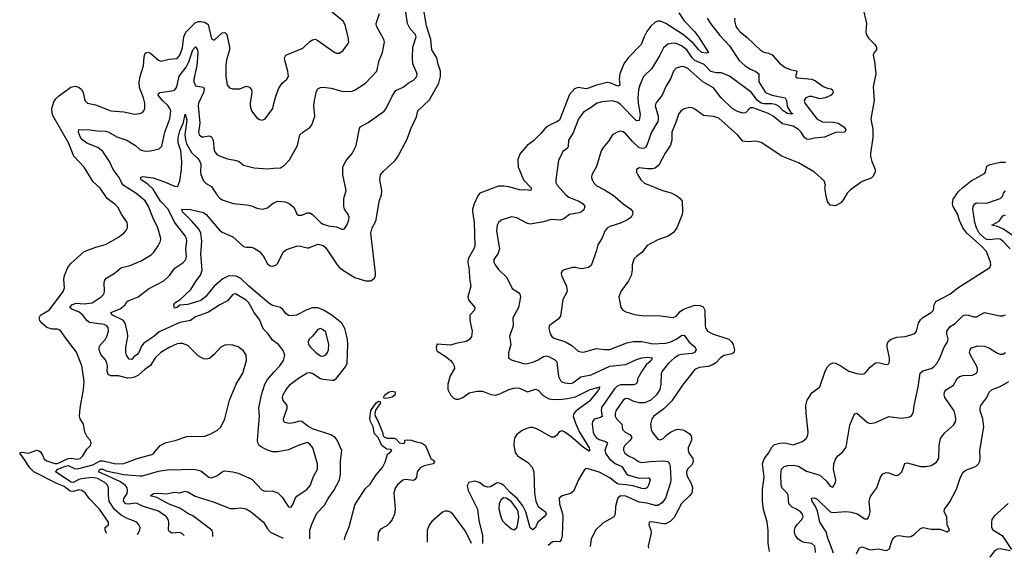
# Model space of a CAD drawing. Header units: inches. Extents: x 1473912 to 1647258, y 640388 to 773423.
# Tile 3 of 256: x 1488085 to 1495500, y 643206 to 647258. Entities that reach past the tile are written whole.
import ezdxf

# ---------------------------------------------------------------- set-up
doc = ezdxf.new("R2010")
doc.units = ezdxf.units.IN
doc.header["$MEASUREMENT"] = 0
doc.layers.add('B4684', color=7, linetype='Continuous')
doc.layers.add('B4694', color=7, linetype='Continuous')

msp = doc.modelspace()

# ---------------------------------------------------------------- linework, layer by layer
at = {"layer": 'B4684', "color": 5}
for points, elevation in [([(1488738.7, 643385.3), (1488727.6, 643412.4), (1488729.7, 643430), (1488753.6, 643450), (1488754.7, 643470), (1488686.6, 643570), (1488608.7, 643648.7), (1488579.7, 643690), (1488553.3, 643710), (1488530, 643714.1), (1488490, 643701), (1488464, 643704), (1488419.6, 643739.6), (1488370, 643760.1), (1488190.5, 643850.5), (1488161.6, 643881.7), (1488114.1, 643954.1), (1488084.8, 643990), (1488090, 643996.8), (1488102, 643998), (1488150, 643991.7), (1488214.1, 644014.1), (1488230, 644009.6), (1488240.5, 644000.4), (1488257, 643977), (1488270, 643946), (1488290, 643932.3), (1488350, 643914.1), (1488370, 643912.2), (1488450, 643951.6), (1488474.4, 643954.4), (1488514.6, 643945.4), (1488540.4, 643950), (1488560.3, 643970), (1488590, 644021.6), (1488617.2, 644050), (1488624, 644070), (1488615.3, 644090), (1488594.2, 644114.2), (1488574.5, 644150), (1488564.5, 644210), (1488540.5, 644250), (1488536.4, 644270), (1488540.9, 644330), (1488566, 644470), (1488570.9, 644530.9), (1488552.4, 644650), (1488513, 644753), (1488436.3, 644850), (1488390, 644917.2), (1488370, 644925.1), (1488330, 644925.1), (1488290, 644938.9), (1488250.4, 644970.4), (1488236.5, 644990), (1488230.8, 645010), (1488240.5, 645030), (1488309.3, 645070.7), (1488412.2, 645210), (1488423.3, 645236.7), (1488416.4, 645303.6), (1488421.7, 645330), (1488447.2, 645390), (1488470, 645420.3), (1488570, 645510.3), (1488657.3, 645542.7), (1488730, 645562.8), (1488830, 645619.5), (1488869.6, 645650), (1488885.6, 645670), (1488895.6, 645690), (1488897.6, 645710), (1488894, 645730), (1488851.8, 645791.8), (1488824, 645844), (1488804.4, 645864.4), (1488744, 645910), (1488690, 645989.6), (1488637, 646037), (1488570, 646147), (1488492.8, 646230), (1488453, 646330), (1488336.1, 646530), (1488328.7, 646550), (1488326.6, 646590), (1488341.6, 646638.4), (1488357.2, 646662.8), (1488377.2, 646682.8), (1488469.7, 646750.3), (1488503.3, 646756.7), (1488530, 646748.5), (1488551.1, 646731.1), (1488562.3, 646710), (1488576.4, 646650), (1488596, 646630), (1488655.3, 646615.3), (1488770.4, 646570.4), (1488870, 646563.7), (1488950, 646546.7), (1488989.7, 646550.3), (1489010, 646557.6), (1489020.5, 646570), (1489027.2, 646590), (1489027.4, 646630), (1489018.2, 646670), (1488987.4, 646747.4), (1488985.3, 646790), (1488992.6, 646830), (1489016.5, 646910), (1489022, 646978), (1489030, 647006.4), (1489050, 647014.6), (1489070, 647005.3), (1489130, 646952), (1489150, 646944.4), (1489210, 646960.3), (1489270, 646966.2), (1489290, 646990.3), (1489310, 647045.3), (1489321, 647130), (1489336.2, 647163.8), (1489405.5, 647234.5), (1489430, 647243.7), (1489450, 647244.8), (1489478.8, 647238.8), (1489503.1, 647223.1), (1489530, 647114.8), (1489550, 647102.8), (1489610, 647159.1), (1489630, 647160.7), (1489646, 647146), (1489665.8, 647050), (1489664.9, 647030), (1489643.4, 646956.7), (1489637, 646910), (1489636.6, 646830), (1489646.7, 646766.7), (1489665, 646745), (1489690, 646736.1), (1489742.6, 646737.4), (1489790, 646757.3), (1489816, 646750), (1489830.8, 646730), (1489834, 646710), (1489820.5, 646630), (1489820.5, 646610), (1489830.5, 646570.5), (1489870, 646518.8), (1489890, 646505.5), (1489910, 646502), (1489932.7, 646510), (1489991.3, 646590), (1490000, 646626)], 780), ([(1488972.3, 643379), (1488989.7, 643410), (1488991.3, 643430), (1488983.1, 643450), (1488966, 643470), (1488890, 643500.5), (1488850, 643523.1), (1488795.4, 643570), (1488759.9, 643630), (1488753.5, 643670), (1488754.3, 643730), (1488746.1, 643750), (1488727.1, 643770), (1488670, 643800.5), (1488630, 643806.8), (1488550, 643798.7), (1488530, 643792.5), (1488490, 643769.3), (1488472.8, 643772.8), (1488354.2, 643850), (1488372.1, 643870), (1488430, 643894), (1488450, 643898.1), (1488496.6, 643876.6), (1488510, 643873.3), (1488530, 643876), (1488635.8, 643904.2), (1488690, 643932.6), (1488712.7, 643932.7), (1488810, 643910.1), (1488870, 643914.3), (1488970, 643951.8), (1489079, 643981), (1489094.7, 643990), (1489142.9, 644050), (1489188, 644072), (1489254.5, 644085.5), (1489344.2, 644115.8), (1489479.8, 644120.2), (1489523.5, 644136.5), (1489574.9, 644165.1), (1489596.8, 644183.2), (1489618.4, 644221.6), (1489629.8, 644250.2), (1489665.6, 644390), (1489715.1, 644510), (1489766.5, 644593.5), (1489792.3, 644690), (1489789.8, 644730), (1489770, 644761.1), (1489730, 644792.2), (1489690, 644804.4), (1489650, 644808), (1489630, 644806), (1489599.1, 644790), (1489547.9, 644732.1), (1489515.4, 644704.6), (1489490, 644698.7), (1489470, 644701.3), (1489430, 644723.5), (1489350, 644801.7), (1489310, 644818.5), (1489290, 644818), (1489270, 644814), (1489210, 644788.2), (1489148, 644750), (1489104.7, 644710), (1489068.9, 644651.1), (1489030, 644625.3), (1488980.6, 644579.4), (1488950, 644563.4), (1488930, 644557.8), (1488897.4, 644557.4), (1488830, 644573.8), (1488770, 644574.7), (1488750, 644583.7), (1488742.7, 644610), (1488745.5, 644650), (1488741.8, 644670), (1488730, 644693.5), (1488694.7, 644734.7), (1488682.9, 644770), (1488683.1, 644790), (1488690, 644804.4), (1488729.8, 644850), (1488740.2, 644870), (1488753.2, 644910), (1488750, 644937.4), (1488741.8, 644950), (1488720.1, 644960.1), (1488610, 644975), (1488589.9, 644989.9), (1488561.2, 645030), (1488533.9, 645053.9), (1488476.6, 645076.7), (1488462.9, 645090), (1488478.5, 645110), (1488510, 645122.3), (1488570, 645116.4), (1488630, 645124.7), (1488698.4, 645170), (1488717.4, 645190), (1488724.7, 645210), (1488721.4, 645278.6), (1488725.3, 645294.7), (1488736.9, 645310), (1488795.2, 645344.8), (1488850.6, 645389.4), (1488910, 645404.1), (1488998.8, 645441.2), (1489075, 645485), (1489094.6, 645505.4), (1489126.9, 645553.1), (1489144.8, 645590), (1489148.8, 645610), (1489125, 645690), (1489090, 645762.4), (1489055.2, 645850), (1489030, 645892.9), (1488958.8, 645950), (1488864.5, 646010), (1488851.1, 646030), (1488835, 646070), (1488789.6, 646129.6), (1488760.6, 646190), (1488710, 646263.8), (1488673.7, 646293.7), (1488590, 646327.4), (1488559.4, 646350), (1488543.4, 646370), (1488535.2, 646390), (1488528.8, 646411.2), (1488529.6, 646430), (1488610.9, 646429.1), (1488670, 646420.8), (1488730, 646418.4), (1488750, 646412.4), (1488816.5, 646376.5), (1488891.3, 646351.3), (1488955.8, 646310), (1488990, 646279.6), (1489010, 646271.5), (1489030, 646267.8), (1489069.7, 646270.3), (1489135.8, 646284.2), (1489154.2, 646305.8), (1489177.4, 646410), (1489214.7, 646510), (1489222.5, 646570), (1489216.3, 646590), (1489202.3, 646610), (1489159.9, 646650), (1489127.4, 646690), (1489130, 646702.8), (1489139, 646710), (1489230, 646720.9), (1489250, 646727.7), (1489260.7, 646739.3), (1489268.1, 646751.9), (1489287.1, 646832.9), (1489339.5, 646900.5), (1489359.2, 646940.8), (1489390, 647031.5), (1489410, 647053.1), (1489424.7, 647030), (1489425.5, 647005.5), (1489419.4, 646910), (1489396.1, 646810), (1489395.3, 646790), (1489410, 646759.7), (1489470.2, 646750.2), (1489475.2, 646735.2), (1489469.3, 646710), (1489432.3, 646630), (1489430.1, 646610), (1489442.7, 646477.3), (1489431.7, 646410), (1489435.8, 646390), (1489456, 646376), (1489470, 646374.6), (1489510, 646382.8), (1489530, 646376.5), (1489541, 646350), (1489550.7, 646270.7), (1489570, 646242.8), (1489590, 646232.6), (1489650, 646210.3), (1489718, 646198), (1489737.3, 646190), (1489770, 646162.8), (1489850, 646140.4), (1489950, 646135.3), (1490000, 646138.9)], 760), ([(1490000, 644835.3), (1489990, 644843), (1489955.4, 644890), (1489923.3, 644923.3), (1489910, 644945.1), (1489892.8, 644992.8), (1489850, 645052), (1489810, 645124.5), (1489790, 645144.4), (1489710, 645192.8), (1489690, 645187), (1489650, 645139.1), (1489591, 645109), (1489507.1, 645052.9), (1489410, 645018.5), (1489370, 644989.8), (1489290, 644976.3), (1489135.5, 644904.5), (1489096.2, 644870), (1489020, 644820), (1489002.8, 644797.1), (1488982.6, 644750), (1488970, 644734.5), (1488944, 644716), (1488930, 644697.6), (1488910, 644699.6), (1488889.7, 644730), (1488883.5, 644750), (1488884.5, 644790), (1488899.2, 644870), (1488897.2, 644897.2), (1488878, 644970), (1488866.9, 644990), (1488782.7, 645030), (1488771.5, 645050), (1488841.8, 645078.2), (1488880.3, 645110), (1488890, 645130.4), (1488900.7, 645139.3), (1488976, 645170), (1489054, 645230), (1489170, 645290.2), (1489213.3, 645330), (1489253.5, 645386.5), (1489313.5, 645426.5), (1489335.6, 645450), (1489340.3, 645470), (1489337.2, 645530), (1489342.7, 645590), (1489340.6, 645610), (1489330.7, 645630), (1489251.8, 645731.8), (1489202.2, 645830), (1489146.5, 645890), (1489090, 645981.6), (1489050, 646019.1), (1488999.6, 646050), (1488994, 646070), (1489010, 646075.3), (1489090, 646066.5), (1489176.5, 646036.5), (1489250, 646003.8), (1489270, 646000.3), (1489275.5, 646004.5), (1489290, 646042.8), (1489303.9, 646130), (1489306.8, 646190), (1489297.7, 646270), (1489277.2, 646330), (1489279.1, 646370), (1489290, 646421.6), (1489317.3, 646482.7), (1489330, 646546.8), (1489343.9, 646503.9), (1489328.5, 646391.5), (1489332.3, 646352.3), (1489341.7, 646321.7), (1489377.6, 646257.6), (1489430.1, 646210.1), (1489442.3, 646190), (1489448.2, 646170), (1489445.7, 646110), (1489449.4, 646090.6), (1489470, 646042.6), (1489490, 646023.6), (1489530, 646000.7), (1489570, 645938), (1489591.9, 645911.9), (1489610, 645900.9), (1489693.6, 645873.6), (1489796.6, 645863.4), (1489830, 645855.5), (1489870, 645838.5), (1489910, 645831.3), (1489950, 645839.6), (1489985.1, 645870), (1490000, 645878.3)], 740), ([(1490000, 645101.8), (1489990, 645104.5), (1489961.5, 645121.5), (1489810, 645249.9), (1489750, 645307.3), (1489710, 645326.9), (1489655.2, 645324.8), (1489614.6, 645305.4), (1489550, 645249.9), (1489484, 645170), (1489450, 645141.9), (1489350, 645110.7), (1489290, 645107.1), (1489270, 645089.8), (1489250, 645084.7), (1489245.7, 645105.7), (1489250, 645120.5), (1489259.5, 645130), (1489290, 645145.5), (1489374.8, 645225.2), (1489413.8, 645290), (1489446.5, 645333.5), (1489459, 645370), (1489448.2, 645490), (1489457.1, 645590), (1489448.7, 645650), (1489435.7, 645675.8), (1489380.4, 645740.4), (1489310, 645808.9), (1489305.1, 645830), (1489370, 645826.8), (1489470, 645805.3), (1489490, 645790.3), (1489590, 645671.4), (1489610, 645655.8), (1489690, 645620.7), (1489769.5, 645549.5), (1489790, 645544.1), (1489830, 645543.2), (1489850, 645536.8), (1489890.6, 645510.6), (1489918.5, 645478.5), (1489950, 645417), (1489970, 645402.6), (1489990, 645399.5), (1490000, 645403.3)], 720), ([(1490000, 644002), (1489990, 644002.2), (1489950, 644012.4), (1489910, 644032.8), (1489888.7, 644050), (1489877.8, 644070), (1489875.5, 644090), (1489891.7, 644270), (1489886.3, 644330), (1489904.8, 644430), (1489929.9, 644510.1), (1489950, 644546), (1490000, 644600.7)], 740), ([(1489324.3, 643369.5), (1489310, 643382.7), (1489291.9, 643391.9), (1489230, 643388.7), (1489210, 643399.7), (1489205.2, 643410), (1489207.9, 643470), (1489203.7, 643490), (1489190.3, 643510.3), (1489130, 643553.1), (1489010, 643591.4), (1488970, 643612.7), (1488950, 643614.4), (1488910, 643606.3), (1488885, 643610), (1488866.1, 643630), (1488868.8, 643650), (1488893, 643687), (1488897.7, 643710), (1488893.2, 643730), (1488878.9, 643750), (1488837.9, 643777.9), (1488678.9, 643850), (1488687.2, 643870), (1488710, 643870.4), (1488737.2, 643857.2), (1488869.2, 643829.2), (1488990, 643819.3), (1489010, 643820.2), (1489130, 643855.2), (1489210, 643868.7), (1489270, 643864.6), (1489330, 643870.8), (1489410, 643868.4), (1489450, 643857.1), (1489510, 643808.9), (1489530, 643805.5), (1489570, 643820.3), (1489610, 643850.3), (1489630, 643857.8), (1489690, 643851.4), (1489730, 643840.3), (1489834.3, 643794.3), (1489910, 643712.7), (1489930, 643703.8), (1489990, 643706.4), (1490000, 643702.9)], 740), ([(1489540.4, 643363.7), (1489538.9, 643390), (1489532.9, 643410), (1489390, 643519.5), (1489350, 643535), (1489290, 643577), (1489210, 643606.9), (1489117, 643657), (1489067.6, 643670), (1489092.5, 643687.5), (1489130.8, 643689.2), (1489190, 643684), (1489250, 643697.1), (1489290, 643692.1), (1489330, 643703.7), (1489350, 643700.6), (1489405.7, 643665.7), (1489550, 643621.3), (1489670, 643574.8), (1489707.3, 643572.7), (1489750, 643578.2), (1489790, 643571), (1489830, 643547.2), (1489922.2, 643470), (1489950, 643419.5), (1489974.4, 643394.4), (1490000, 643382.2)], 720)]:
    msp.add_lwpolyline(points, dxfattribs=dict(at, elevation=elevation))
at = {"layer": 'B4694', "color": 5}
for points, elevation in [([(1490000, 645878.3), (1490010, 645883.9), (1490030, 645889.2), (1490084.2, 645884.2), (1490113.8, 645873.8), (1490143, 645850), (1490157, 645830), (1490173.1, 645793.1), (1490184.4, 645784.4), (1490210, 645784), (1490250, 645801.8), (1490270, 645802), (1490290.1, 645790.1), (1490350.7, 645730.7), (1490370, 645717.8), (1490410, 645704.8), (1490470, 645697), (1490510, 645678.4), (1490520.1, 645679.9), (1490530, 645681.6), (1490550, 645713.4), (1490563.1, 645750), (1490565, 645770), (1490558.7, 645790), (1490529.9, 645829.9), (1490525.2, 645850), (1490526.3, 645910), (1490544.7, 645970), (1490518.2, 646090), (1490519.7, 646150), (1490543, 646197), (1490589.8, 646250.2), (1490618.5, 646310), (1490642.8, 646437.2), (1490650, 646450.5), (1490710, 646482.4), (1490830.6, 646569.4), (1490847.2, 646592.8), (1490890, 646683), (1490916.6, 646723.4), (1490974, 646750), (1491010, 646780.4), (1491050, 646801.3), (1491075.1, 646830), (1491077.6, 646850), (1491046, 646926), (1491042, 646970), (1491045.8, 647050), (1491069.8, 647130), (1491064.2, 647150), (1491026.2, 647190), (1491006.3, 647230), (1490988.8, 647348.8)], 740), ([(1490000, 646626), (1490015.4, 646690), (1490037.2, 646742.8), (1490060.6, 646779.4), (1490096.2, 646810), (1490109.7, 646830), (1490105.5, 646870), (1490080.8, 646950), (1490079.1, 646970), (1490088.5, 646991.5), (1490216.4, 647043.6), (1490270, 647094.8), (1490290, 647106.8), (1490310, 647110.6), (1490330, 647102), (1490450, 647015.6), (1490470, 647006.3), (1490490, 647006), (1490517.4, 647022.6), (1490554, 647070), (1490562.9, 647090), (1490559.7, 647130), (1490536.9, 647216.9), (1490523.5, 647243.5), (1490414.1, 647334.1)], 780), ([(1490000, 645403.3), (1490017.6, 645410), (1490030, 645422.4), (1490070, 645504.9), (1490090, 645522.8), (1490108.4, 645531.6), (1490170, 645551.1), (1490190, 645553.2), (1490250, 645537.8), (1490260.6, 645539.4), (1490332.9, 645567.1), (1490370, 645556), (1490390, 645538.9), (1490474.6, 645410), (1490492.6, 645390), (1490530, 645362.1), (1490610, 645315.5), (1490690, 645290.2), (1490729.8, 645290.2), (1490755.8, 645310), (1490763.9, 645330), (1490764.1, 645350), (1490728.6, 645650), (1490739.1, 645690), (1490763.1, 645730), (1490769.8, 645750), (1490792.8, 645887.2), (1490810, 645938), (1490811.8, 645970), (1490796.4, 646050), (1490802, 646090), (1490823.6, 646116.4), (1490910, 646193.4), (1490930, 646222), (1491002.2, 646357.8), (1491030, 646435.5), (1491073.5, 646526.5), (1491083.1, 646570), (1491170, 646653.4), (1491240.8, 646779.2), (1491255.2, 646830), (1491253.1, 646870), (1491233.2, 646930), (1491226.8, 646970), (1491189.8, 647030), (1491182.3, 647110), (1491149.3, 647210.7), (1491128.7, 647330)], 720), ([(1494433.7, 647350), (1494463.7, 647230), (1494458, 647170), (1494461.1, 647150), (1494478.6, 647118.6), (1494525.3, 647070), (1494538.4, 647050), (1494537.1, 647030), (1494520.5, 647010), (1494512.4, 646990), (1494523.4, 646943.4), (1494533.8, 646850), (1494511.8, 646751.8), (1494519.1, 646650), (1494494.3, 646510), (1494509.1, 646430), (1494511.4, 646370), (1494492, 646250), (1494493.4, 646230), (1494503.7, 646190), (1494528.5, 646130), (1494528.5, 646110), (1494510, 646076), (1494496.7, 646063.3), (1494430, 646038.4), (1494343, 645977), (1494318, 645950), (1494290, 645902), (1494270, 645879), (1494230, 645854), (1494190, 645859), (1494170, 645888.7), (1494158, 645930), (1494149.6, 645990), (1494154.5, 646010), (1494143.3, 646043.3), (1494069.8, 646109.8), (1493950, 646179.7), (1493826, 646230), (1493670, 646332.6), (1493630, 646342.7), (1493570, 646336.5), (1493530, 646343.5), (1493490.8, 646390), (1493350, 646515.2), (1493310, 646528.5), (1493235.6, 646535.6), (1493170, 646584.4), (1493150, 646594.7), (1493130, 646597.2), (1493090, 646586.9), (1493067.9, 646572.1), (1493048.9, 646550), (1493030.2, 646490), (1492997.3, 646410), (1492995.6, 646350), (1492987.1, 646312.9), (1492946.7, 646253.3), (1492897.9, 646162.1), (1492870, 646140.3), (1492850, 646134.8), (1492813.3, 646133.3), (1492750, 646140.9), (1492731, 646130), (1492730.8, 646110), (1492739.1, 646090), (1492763, 646050), (1492790, 646025.5), (1492926.8, 645970), (1492992.4, 645952.4), (1493034, 645930), (1493058, 645910), (1493074.8, 645890), (1493076.4, 645810), (1493073.7, 645790), (1493033.7, 645690), (1493010, 645654), (1492970, 645626.6), (1492890, 645598.4), (1492810, 645555.1), (1492770, 645503.7), (1492730, 645474.5), (1492710, 645452.7), (1492697, 645410), (1492697, 645370), (1492690.2, 645329.8), (1492669.1, 645290.9), (1492612.4, 645210), (1492596.3, 645170), (1492613.4, 645090), (1492627.3, 645070), (1492650, 645055.5), (1492715.8, 645035.8), (1492770, 645027.8), (1492910, 645027.2), (1493006, 645014), (1493030, 645023.6), (1493060.2, 645059.8), (1493083.3, 645076.7), (1493170, 645107.2), (1493210, 645104.4), (1493232.8, 645092.8), (1493245.3, 645070), (1493248.1, 644950), (1493252.9, 644930), (1493266, 644910), (1493303, 644890), (1493426, 644850), (1493447, 644830), (1493458.3, 644810), (1493468.5, 644770), (1493463.8, 644750), (1493450, 644738.7), (1493390, 644726.9), (1493363.7, 644710), (1493327.2, 644672.8), (1493303.8, 644656.2), (1493270, 644644), (1493202.5, 644637.5), (1493170, 644620.5), (1493077.7, 644502.3), (1492995.6, 644384.4), (1492935.3, 644324.7), (1492861.3, 644270), (1492846.2, 644250), (1492836.5, 644210), (1492839.6, 644170), (1492850, 644145.7), (1492890, 644097.6), (1492910, 644090.4), (1492930, 644100.3), (1492958, 644130), (1492985.6, 644150), (1493030, 644169.1), (1493050, 644172.4), (1493090, 644165.3), (1493130, 644137), (1493141.2, 644121.2), (1493145.3, 644105.3), (1493143.5, 644090), (1493119.7, 644030), (1493119.7, 644010), (1493128.1, 643988.1), (1493153.7, 643950), (1493157.8, 643930), (1493150, 643906), (1493115.6, 643870), (1493105.6, 643850), (1493110, 643821.6), (1493141.2, 643761.2), (1493151.4, 643731.4), (1493146.4, 643690), (1493130, 643668.2), (1493070, 643612.6), (1493015, 643505), (1492984.4, 643475.6), (1492950, 643459.3), (1492930, 643457.3), (1492846.8, 643473.2), (1492824.9, 643470), (1492823.1, 643450), (1492838.7, 643410), (1492839.5, 643390), (1492818.8, 643290), (1492820.4, 643275.3)], 780), ([(1490000, 646138.9), (1490050, 646142.4), (1490079.4, 646160.6), (1490116.9, 646203.1), (1490177, 646310), (1490194.5, 646390), (1490216, 646410), (1490270, 646446), (1490288.7, 646471.3), (1490307.8, 646530), (1490299.7, 646610), (1490305.4, 646650), (1490321.1, 646718.9), (1490330, 646737.3), (1490350, 646748), (1490371.5, 646748.5), (1490430, 646741.3), (1490510, 646718.4), (1490563.7, 646716.3), (1490590, 646720.3), (1490612.3, 646730), (1490690, 646780.4), (1490774.2, 646870), (1490792.6, 646950), (1490816.8, 647010), (1490832.4, 647090), (1490826.9, 647110), (1490771.2, 647210), (1490769.7, 647230), (1490794.6, 647305.4)], 760), ([(1493050.1, 647310.1), (1493089.4, 647250), (1493167.2, 647170), (1493197.6, 647130), (1493273, 647010), (1493254.6, 647005.4), (1493223.5, 647010), (1493200.2, 647030), (1493158.7, 647078.7), (1493083.4, 647143.4), (1492950, 647230.4), (1492910, 647247.3), (1492890, 647246.9), (1492870, 647239.1), (1492838.4, 647210), (1492807.7, 647170), (1492786.9, 647130), (1492766.4, 647070), (1492666.9, 646970), (1492635, 646925), (1492604.8, 646850), (1492600.2, 646810), (1492604.2, 646770), (1492598.8, 646761.2), (1492590, 646757.7), (1492530, 646783.2), (1492510, 646785.4), (1492430, 646765), (1492370, 646741.8), (1492350, 646737.9), (1492290, 646747.1), (1492263.1, 646736.9), (1492226.8, 646693.2), (1492150, 646502), (1492130, 646487.5), (1492089, 646471), (1492050, 646447.2), (1492010, 646399.7), (1491954.3, 646345.7), (1491908.1, 646311.9), (1491853.7, 646250), (1491836.1, 646203.9), (1491838, 646150), (1491880.2, 646050), (1491937, 645990), (1491934, 645970), (1491914.5, 645974.5), (1491850, 645975.9), (1491770, 645998.4), (1491730, 646004.6), (1491690, 646002.7), (1491550, 645950.8), (1491535, 645930), (1491506.7, 645870), (1491495, 645830), (1491494, 645810), (1491508.7, 645730), (1491511.6, 645550), (1491506.3, 645530), (1491463.7, 645456.3), (1491459.8, 645430), (1491470.2, 645369.8), (1491471.7, 645310), (1491483.6, 645250), (1491460.3, 645170), (1491466.1, 645146.1), (1491512.2, 645090), (1491510.3, 645070), (1491474.9, 645030), (1491475.8, 644990), (1491491.6, 644910), (1491488.8, 644870), (1491472.8, 644847.2), (1491447.2, 644832.8), (1491370, 644817.6), (1491330, 644804.5), (1491230, 644812), (1491220.4, 644790), (1491223.8, 644770), (1491230, 644760.7), (1491296.7, 644716.7), (1491329.2, 644689.2), (1491346.7, 644670), (1491357.4, 644650), (1491358.9, 644630), (1491326.8, 644573.2), (1491308.4, 644510), (1491308.6, 644470), (1491328.3, 644430), (1491350, 644408.3), (1491370, 644399.2), (1491390, 644397.6), (1491422.9, 644410), (1491470, 644444.9), (1491530, 644458.3), (1491570, 644459), (1491632.9, 644432.9), (1491670, 644427.8), (1491702.2, 644437.8), (1491770, 644471.4), (1491815.4, 644484.6), (1491850, 644480.2), (1491910, 644454.2), (1491970, 644473.8), (1491990, 644465), (1492030, 644423.3), (1492070, 644401.2), (1492110, 644396.3), (1492170, 644399.1), (1492210, 644402.9), (1492270, 644416.8), (1492382, 644470), (1492430, 644484), (1492437.7, 644482.3), (1492450.7, 644490), (1492448.7, 644470), (1492438, 644462), (1492376.3, 644383.7), (1492276.3, 644310), (1492259.3, 644290), (1492254.4, 644270), (1492270, 644217.4), (1492300.1, 644150), (1492373.9, 644030), (1492375.1, 644015.1), (1492380.5, 644010), (1492374.3, 644005.7), (1492330, 644034.7), (1492236.9, 644116.9), (1492190, 644149.8), (1492170, 644158.5), (1492147.1, 644152.9), (1492130, 644127.6), (1492110, 644111.1), (1492090, 644112.8), (1491990, 644169.9), (1491950, 644183.3), (1491930, 644184.3), (1491902.2, 644177.8), (1491870, 644160.9), (1491830, 644130.5), (1491814.6, 644110), (1491807.8, 644090), (1491805.3, 644050), (1491816.2, 643996.2), (1491834.4, 643970), (1491910, 643923.2), (1491945, 643885), (1491956.8, 643850), (1491960.9, 643690), (1491971.4, 643630), (1491990.1, 643590), (1492044.1, 643550), (1492049.1, 643530), (1492035, 643510), (1491986.4, 643470), (1491970, 643431.1), (1491950, 643412.8), (1491929.3, 643429.3), (1491896.1, 643550), (1491873.2, 643593.2), (1491831.4, 643650), (1491777.3, 643697.3), (1491730, 643747.9), (1491710, 643760.8), (1491690, 643766.4), (1491675.2, 643764.8), (1491630, 643737.3), (1491610, 643733.9), (1491583.2, 643743.2), (1491548, 643770), (1491510, 643781), (1491468.4, 643770), (1491454, 643746), (1491462, 643710), (1491532.8, 643570), (1491543.6, 643483.6), (1491570.2, 643369.8), (1491571.5, 643328.4), (1491569.2, 643309)], 720), ([(1493263.6, 647270), (1493288.1, 647230), (1493358.2, 647138.2), (1493430, 647061.3), (1493504.2, 646950), (1493549.4, 646909.4), (1493590, 646884.6), (1493628.5, 646868.5), (1493650.7, 646850.7), (1493651.1, 646790), (1493702.1, 646710), (1493750, 646689.1), (1493850, 646668.7), (1493860.2, 646650), (1493863.8, 646603.8), (1493894.4, 646554.4), (1493907.3, 646550), (1493894.4, 646545.6), (1493867.3, 646550), (1493835.4, 646570), (1493804, 646604), (1493778.4, 646618.4), (1493750, 646623.7), (1493690, 646624.2), (1493668.4, 646630), (1493641.7, 646650), (1493592.9, 646712.9), (1493430, 646833.2), (1493370, 646857.1), (1493330, 646858.3), (1493290, 646866.5), (1493239.9, 646919.9), (1493170, 646950.9), (1493149.9, 646970), (1493108.7, 647030), (1493070, 647060.9), (1493030, 647079.3), (1493010, 647082.5), (1492967, 647073), (1492934, 647046), (1492906.4, 646990), (1492846.2, 646890), (1492783.2, 646830), (1492755.3, 646764.7), (1492745, 646730), (1492741.5, 646670), (1492742.9, 646630), (1492756.7, 646543.3), (1492750, 646497.2), (1492730, 646495.1), (1492610, 646620.2), (1492590, 646633.9), (1492550, 646645.8), (1492470, 646640.3), (1492430, 646625.3), (1492390, 646596), (1492330, 646562), (1492292.6, 646510), (1492254.5, 646405.5), (1492217.8, 646350), (1492216.7, 646303.3), (1492210.1, 646289.9), (1492174.3, 646265.7), (1492142.8, 646197.2), (1492122.3, 646050), (1492123.6, 646030), (1492132.9, 646010), (1492198, 645938), (1492221.2, 645921.2), (1492295.3, 645890), (1492328.7, 645870), (1492341.7, 645850), (1492334.4, 645825.6), (1492316.4, 645810), (1492297.6, 645802.4), (1492226.8, 645790), (1492182, 645758), (1492153, 645747), (1492088.4, 645751.6), (1492030, 645734), (1491930, 645715.8), (1491910, 645721.1), (1491830, 645765.4), (1491790, 645771.1), (1491710, 645746), (1491690, 645729.5), (1491680.3, 645710), (1491676.7, 645663.3), (1491697.4, 645530), (1491687.1, 645492.9), (1491655.3, 645450), (1491656, 645430), (1491664.6, 645410), (1491690, 645376.4), (1491754.4, 645314.4), (1491792.6, 645232.6), (1491841.3, 645201.3), (1491851.2, 645190), (1491856.5, 645170), (1491841.3, 645090), (1491798, 645010), (1491801.1, 644950), (1491774.3, 644870), (1491782.8, 644810), (1491766.4, 644746.4), (1491766.6, 644706.6), (1491792.7, 644692.7), (1491890, 644665.2), (1491910, 644666.2), (1491950, 644677.8), (1491990, 644695.3), (1492030, 644719.8), (1492050, 644725), (1492070, 644720.8), (1492115.7, 644695.7), (1492130, 644679.1), (1492143.8, 644570), (1492158.7, 644538.7), (1492168.9, 644528.9), (1492190, 644520.6), (1492230, 644516.1), (1492250, 644520.9), (1492310, 644566.6), (1492390, 644582.1), (1492530, 644645.9), (1492650, 644659.6), (1492730, 644696.4), (1492770, 644708.5), (1492810, 644713.4), (1492847.7, 644710), (1492841.8, 644690), (1492803.1, 644656.9), (1492770.9, 644610), (1492746.7, 644570), (1492738.6, 644550), (1492737.7, 644530), (1492727.4, 644512.6), (1492710, 644506.2), (1492610, 644506.7), (1492584.7, 644495.3), (1492563.9, 644476.1), (1492465.8, 644334.2), (1492464.8, 644310), (1492471.7, 644268.3), (1492459.7, 644260.3), (1492412.4, 644247.6), (1492399.3, 644230), (1492397.4, 644210), (1492404.5, 644150), (1492411.5, 644130), (1492426, 644110), (1492450, 644094.2), (1492498.7, 644078.7), (1492512, 644070), (1492492.4, 644010), (1492496.1, 643990), (1492525.4, 643950), (1492570, 643913.3), (1492620.2, 643890), (1492655.2, 643835.2), (1492670, 643824.5), (1492750, 643802.3), (1492824.1, 643804.1), (1492834.4, 643790), (1492821.6, 643750), (1492810, 643730.6), (1492790, 643722.7), (1492770, 643724.6), (1492704.2, 643744.2), (1492650, 643753.5), (1492596.6, 643756.6), (1492582.3, 643762.3), (1492530, 643805.2), (1492450, 643848.1), (1492366.3, 643873.7), (1492350, 643874.7), (1492336, 643864), (1492293.4, 643790), (1492256.2, 643703.8), (1492232.9, 643687.1), (1492170.3, 643669.7), (1492149, 643651), (1492150.3, 643610), (1492173.4, 643533.4), (1492176.3, 643510), (1492171.3, 643370), (1492163, 643337), (1492150, 643323.6), (1492110, 643326), (1492098.3, 643321.7), (1492066.1, 643295.6)], 740), ([(1493470.2, 647270), (1493467.9, 647250), (1493478.4, 647210), (1493490, 647189.2), (1493510, 647165.7), (1493563, 647123), (1493665.5, 647025.5), (1493690, 647012.8), (1493725.4, 647005.4), (1493753.3, 646993.3), (1493806.7, 646930), (1493850, 646897.5), (1493890, 646882.4), (1493933.7, 646873.7), (1493937.3, 646870), (1493935.9, 646855.9), (1493928, 646830), (1493939.9, 646819.9), (1494050, 646810.2), (1494078.4, 646798.4), (1494135.5, 646755.5), (1494170, 646741.5), (1494197.2, 646737.2), (1494207.3, 646730), (1494210.3, 646710), (1494195.5, 646690), (1494153.4, 646670), (1494110, 646662.6), (1494050, 646678.2), (1494030, 646678.5), (1494006.3, 646670), (1493991.8, 646650), (1493998.3, 646630), (1494090, 646508.4), (1494130, 646489.5), (1494213.6, 646486.4), (1494250, 646479), (1494291, 646451), (1494306.7, 646430), (1494299.3, 646410), (1494230, 646407.7), (1494146, 646373.9), (1494070, 646365.9), (1494030, 646355.7), (1494010, 646357.1), (1493992, 646372), (1493969.9, 646410), (1493949.9, 646430), (1493910, 646454.9), (1493830, 646473.2), (1493759.8, 646530), (1493723.5, 646550), (1493605.8, 646594.2), (1493587.3, 646592.7), (1493550, 646556.3), (1493530, 646554.7), (1493490, 646566.2), (1493450, 646589.8), (1493368.4, 646668.4), (1493310, 646744), (1493228.7, 646788.7), (1493117.6, 646890), (1493090, 646902.6), (1493070, 646905), (1493030, 646892.4), (1493008.7, 646871.3), (1492987, 646813), (1492950, 646755.6), (1492924.1, 646690), (1492874.7, 646630), (1492871.8, 646610), (1492893.8, 646530), (1492894, 646506), (1492890.1, 646490), (1492842.5, 646410), (1492807.9, 646312.1), (1492799.7, 646300.3), (1492790, 646290.8), (1492772.3, 646287.7), (1492750, 646293.6), (1492699.2, 646339.2), (1492650, 646398.8), (1492630, 646414), (1492610, 646417.7), (1492584, 646410), (1492549.2, 646390.8), (1492518.6, 646341.4), (1492481.6, 646298.4), (1492464.6, 646270), (1492429, 646151), (1492393.4, 646090), (1492390.3, 646070), (1492395.3, 646050), (1492406.4, 646030), (1492427.6, 646007.6), (1492490, 645976.3), (1492555.3, 645935.3), (1492630, 645869.3), (1492688.8, 645830), (1492702.3, 645810), (1492700.8, 645790), (1492688.9, 645770), (1492662.3, 645750), (1492610, 645724.1), (1492530, 645699.3), (1492511.8, 645688.2), (1492494.6, 645670), (1492468.9, 645610), (1492438.6, 645561.4), (1492426, 645510), (1492390, 645404.7), (1492368.6, 645391.4), (1492330, 645381.8), (1492310, 645380.9), (1492270, 645391.2), (1492248.5, 645391.5), (1492186.2, 645373.8), (1492170, 645362), (1492164, 645350), (1492164.9, 645330), (1492202.4, 645250), (1492208.4, 645210), (1492175.3, 645150), (1492157.3, 645022.7), (1492139.9, 645000.1), (1492073.4, 644950), (1492070.5, 644930), (1492079.3, 644890), (1492093, 644870), (1492110, 644858.7), (1492195.5, 644830), (1492242.7, 644802.7), (1492290, 644760.4), (1492310, 644753.7), (1492330, 644753.4), (1492430, 644778.9), (1492491.2, 644771.2), (1492530, 644772.2), (1492657.3, 644822.7), (1492706.2, 644833.8), (1492770, 644833.5), (1492854.4, 644814.4), (1492950, 644821.2), (1492990, 644830.1), (1493028.8, 644850), (1493070, 644878.9), (1493090, 644880.9), (1493127.1, 644827.1), (1493171.3, 644790), (1493178.8, 644770), (1493166.5, 644750), (1493150, 644742.2), (1493070, 644734.3), (1493050, 644728.4), (1493016.3, 644710), (1492970.9, 644670), (1492924, 644610), (1492915.8, 644590), (1492913.8, 644510), (1492906, 644470), (1492880.3, 644430), (1492839, 644390), (1492790.8, 644370.8), (1492750, 644370.7), (1492710, 644379.8), (1492670, 644399.3), (1492650, 644403.5), (1492630, 644391.2), (1492575.5, 644310), (1492568.9, 644290), (1492570.1, 644270), (1492579.5, 644250), (1492619.3, 644210), (1492624.7, 644170), (1492645.5, 644150), (1492682.6, 644130), (1492695.9, 644110), (1492683.8, 644090), (1492641.8, 644050), (1492632, 644030), (1492632.9, 644010), (1492642.6, 643990), (1492670, 643970.2), (1492711.9, 643951.9), (1492750, 643924.7), (1492770, 643919.4), (1492830, 643928.4), (1492934.2, 643934.2), (1492968.2, 643928.2), (1492979.7, 643910), (1492983.8, 643890), (1492988.3, 643790), (1492985.3, 643770), (1492948.6, 643651.4), (1492924.2, 643615.8), (1492890, 643595.3), (1492870, 643595.4), (1492810, 643613.6), (1492750, 643622), (1492650, 643667.2), (1492610, 643669.7), (1492590, 643651.8), (1492583.5, 643636.5), (1492572.6, 643590), (1492568.7, 643530), (1492559.3, 643510), (1492475.5, 643464.5), (1492421.3, 643410), (1492390, 643344), (1492382.3, 643290), (1492382.3, 643287.1)], 760), ([(1493732.6, 643250.7), (1493722.2, 643310), (1493720.8, 643410), (1493714.7, 643470), (1493686.8, 643566.8), (1493678.2, 643630), (1493678, 643718), (1493691.3, 643810), (1493680.2, 643910), (1493691.1, 643948.9), (1493724.2, 643990), (1493750, 644036.4), (1493770, 644056.9), (1493810, 644067.1), (1493848.2, 644068.2), (1493910, 644054.3), (1493981.3, 644078.7), (1494010, 644103), (1494020.5, 644130), (1494022.6, 644150), (1494007.8, 644292.2), (1494006.6, 644350), (1494015.1, 644390), (1494050, 644446), (1494110, 644490.8), (1494152.1, 644610), (1494170, 644641.3), (1494190, 644662), (1494210, 644671.7), (1494230, 644670.3), (1494270.2, 644650.2), (1494330, 644610.3), (1494390, 644590.4), (1494430, 644586), (1494450, 644590.6), (1494490, 644638.8), (1494530, 644670.7), (1494550, 644674.8), (1494610, 644658.8), (1494630, 644664.7), (1494636.6, 644683.4), (1494636.9, 644710), (1494618, 644790), (1494618, 644810), (1494626.3, 644833.7), (1494649.3, 644850), (1494690, 644866.5), (1494755.3, 644870), (1494826.9, 644893.1), (1494838.7, 644910), (1494854.5, 644970), (1494870, 644995.3), (1494887.1, 645012.9), (1494948.9, 645051.1), (1494966.6, 645070), (1494970.9, 645110), (1494984.8, 645135.2), (1495090, 645188.2), (1495150, 645237.6), (1495392.3, 645390), (1495399.7, 645410), (1495397.2, 645430), (1495365.4, 645510), (1495328, 645550), (1495218.5, 645650), (1495189.1, 645690), (1495163.5, 645743.5), (1495149.2, 645789.2), (1495114.5, 645850), (1495109.7, 645870), (1495115.1, 645905), (1495155.9, 645964.1), (1495187, 645993), (1495250, 646042.4), (1495350, 646098), (1495358.7, 646110), (1495370, 646153), (1495394.1, 646165.8), (1495470, 646184.9), (1495510, 646184.9)], 780), ([(1495544.8, 645530), (1495490, 645587.9), (1495470, 645603.2), (1495450, 645607.7), (1495390, 645598.5), (1495370, 645601.6), (1495350, 645611.6), (1495311.5, 645650), (1495289.9, 645690), (1495278.9, 645730), (1495263.9, 645830), (1495266, 645850), (1495279, 645870), (1495290, 645876.8), (1495370, 645875.9), (1495470, 645909.3), (1495489.3, 645930.7), (1495495.3, 645950), (1495510, 645969.5)], 760), ([(1495590, 645613.9), (1495490, 645682.2), (1495450, 645698.9), (1495406.3, 645710), (1495461.1, 645738.9), (1495490, 645778.7), (1495510, 645786.4)], 740), ([(1490269.9, 643344.1), (1490269.8, 643410), (1490283.8, 643456.2), (1490322.4, 643537.6), (1490380.4, 643599.6), (1490408.1, 643650), (1490450, 643710.3), (1490493.3, 643790), (1490501.6, 643830), (1490501.5, 643930), (1490511.1, 644011.1), (1490476.4, 644090), (1490460.5, 644110), (1490428.5, 644128.5), (1490290, 644175.5), (1490255.2, 644195.2), (1490210, 644230.5), (1490190, 644233.2), (1490150, 644219.9), (1490114.9, 644214.9), (1490082.6, 644222.6), (1490075.4, 644230), (1490072.8, 644250), (1490100.4, 644330), (1490099.7, 644350), (1490070, 644387.8), (1490065.2, 644410), (1490069.9, 644430), (1490091.7, 644470), (1490125, 644510), (1490183.8, 644556.2), (1490250, 644596.2), (1490270, 644597.8), (1490292, 644592), (1490350, 644553.2), (1490370, 644548.4), (1490439, 644541), (1490450, 644542), (1490470, 644557.4), (1490538.3, 644641.7), (1490551.9, 644668.1), (1490557, 644810), (1490553, 644850), (1490532.4, 644930), (1490510.4, 644970), (1490435.4, 645030), (1490371.9, 645070), (1490330, 645085.6), (1490290, 645087.1), (1490247.5, 645072.5), (1490170, 645031.7), (1490130, 645025.3), (1490110, 645029.8), (1490090, 645044.7), (1490070, 645071.5), (1490050, 645088.5), (1490000, 645101.8)], 720), ([(1494077.7, 643241.4), (1494078.9, 643250), (1494073.1, 643290), (1494051.8, 643310), (1493996.8, 643316.8), (1493970, 643326.6), (1493945, 643345), (1493926.9, 643370), (1493919.7, 643390), (1493919.1, 643410), (1493925.4, 643430), (1493938, 643450), (1493975.1, 643490), (1493984.7, 643510), (1493979.8, 643530), (1493965.7, 643550), (1493934.7, 643570), (1493902.8, 643582.8), (1493877.7, 643610), (1493873.4, 643673.4), (1493865.5, 643690), (1493827.9, 643727.9), (1493819.9, 643750), (1493817.2, 643830), (1493823.5, 643870), (1493843.6, 643890), (1493870, 643897.1), (1493910, 643900.9), (1493950, 643893), (1494010, 643854.9), (1494110, 643824.9), (1494160.4, 643780.4), (1494190, 643742.4), (1494210, 643735.5), (1494229.7, 643770), (1494232.5, 643790), (1494214, 643870), (1494216.8, 643910), (1494230, 643944.9), (1494247.8, 643970), (1494282.4, 643997.6), (1494310, 644036), (1494337, 644203), (1494372.5, 644287.5), (1494390, 644293), (1494470, 644221.3), (1494490, 644215.3), (1494530, 644222), (1494630, 644267.2), (1494724.1, 644255.9), (1494778.3, 644261.7), (1494799, 644270), (1494810, 644284.7), (1494815.4, 644304.6), (1494820.4, 644350), (1494851.9, 644488.1), (1494867.2, 644592.8), (1494887.5, 644612.5), (1494950, 644630.3), (1494970, 644641.3), (1494992.5, 644667.5), (1495013.8, 644706.2), (1495046.9, 644790), (1495072.8, 644830), (1495077.2, 644850), (1495067.7, 644890), (1495068.7, 644910), (1495093.4, 644946.6), (1495130.8, 644969.2), (1495190, 645028.4), (1495210, 645033.8), (1495231.7, 645031.7), (1495270, 645019), (1495290, 645019.5), (1495350, 645052.4), (1495465.7, 645025.7), (1495490, 645026.7), (1495510, 645034)], 760), ([(1490000, 644600.7), (1490045.1, 644650), (1490071.1, 644690), (1490080.5, 644730), (1490070, 644766), (1490033, 644810), (1490000, 644835.3)], 740), ([(1494213, 643237.7), (1494205, 643265), (1494171.2, 643350), (1494158.5, 643398.5), (1494111.2, 643470), (1494093.5, 643553.5), (1494075.1, 643595.1), (1494052.8, 643630), (1494047.9, 643652.1), (1494070, 643654.3), (1494090, 643644.7), (1494190, 643549.4), (1494210, 643543.5), (1494308, 643552), (1494350, 643546.9), (1494392.6, 643532.6), (1494450, 643494.9), (1494470, 643496.4), (1494481.8, 643518.2), (1494488.9, 643550), (1494482, 643630), (1494486.6, 643650), (1494495.8, 643670), (1494540.7, 643730), (1494567.6, 643810), (1494586, 643834), (1494610, 643844.9), (1494630, 643843.7), (1494674.2, 643825.8), (1494690, 643823.8), (1494709.6, 643830.4), (1494729.6, 643850.4), (1494750, 643913.4), (1494770, 643917.1), (1494870, 643891.6), (1494910, 643890.3), (1494950, 643898.9), (1494990, 643922.4), (1495006.4, 643953.6), (1495008.7, 644051.3), (1495019.6, 644100.4), (1495050, 644141.3), (1495119, 644201), (1495132.1, 644227.9), (1495134.6, 644245.4), (1495133.3, 644270), (1495121.6, 644310), (1495052.8, 644410), (1495047, 644430), (1495050, 644450.5), (1495065.6, 644470), (1495116.9, 644503.1), (1495145.6, 644554.4), (1495162.9, 644570), (1495190, 644576.9), (1495261.8, 644578.2), (1495290, 644593), (1495299.1, 644610), (1495298.8, 644630), (1495292.1, 644650), (1495244.8, 644730), (1495239.3, 644750), (1495243.5, 644770), (1495254.1, 644785.8), (1495300.9, 644799.1), (1495350, 644796.8), (1495390, 644782.3), (1495450, 644745.2), (1495470, 644737.8), (1495490, 644737.3), (1495510, 644748.7)], 740), ([(1494388.2, 643233), (1494399.3, 643260.7), (1494410, 643277.3), (1494430, 643283.8), (1494490, 643261.3), (1494550, 643269.1), (1494610, 643258.3), (1494619, 643261), (1494634.7, 643270), (1494653.7, 643330), (1494667, 643353), (1494677.8, 643362.2), (1494690, 643368.8), (1494709.7, 643370.3), (1494770, 643361.1), (1494796.2, 643363.8), (1494822.5, 643377.5), (1494870, 643422), (1494890, 643430.5), (1494950, 643417.8), (1495018, 643418), (1495070, 643397.6), (1495087, 643410), (1495071, 643451), (1495066.3, 643510), (1495048.7, 643550), (1495049.8, 643570), (1495090, 643625.3), (1495141.2, 643718.8), (1495171.5, 643810), (1495190, 643847), (1495210, 643863.7), (1495270, 643884.8), (1495290, 643896.3), (1495304.8, 643910), (1495315.4, 643930), (1495318.9, 643950), (1495316.5, 644010), (1495345.4, 644190), (1495338.2, 644250), (1495318.3, 644310), (1495318, 644330), (1495324.7, 644350), (1495368.3, 644411.7), (1495386.9, 644450), (1495407.8, 644470), (1495470, 644494), (1495534, 644530)], 720), ([(1490530.1, 643337), (1490536.1, 643363.9), (1490565, 643435), (1490610, 643598.4), (1490626.3, 643630), (1490690, 643723.6), (1490723.2, 643756.8), (1490770, 643828.2), (1490817.2, 643882.8), (1490837.6, 643922.4), (1490855.3, 643984.7), (1490870, 643991.3), (1490888.7, 644010), (1490877.5, 644017.5), (1490850, 644021.2), (1490812.3, 644050), (1490783.7, 644110), (1490757.4, 644137.4), (1490746.6, 644190), (1490726.9, 644230), (1490722.6, 644250), (1490728.5, 644311.5), (1490769.8, 644370.2), (1490790, 644382), (1490799.3, 644379.3), (1490802, 644370), (1490764.1, 644315.9), (1490759.1, 644290), (1490762, 644270), (1490779.9, 644239.9), (1490816.5, 644150), (1490822.6, 644122.6), (1490830, 644114), (1490850, 644104.6), (1490905.1, 644105.1), (1490918.3, 644098.3), (1490946, 644070), (1490976.4, 644063.6), (1490986, 644070), (1490986, 644090), (1491007.5, 644092.5), (1491032, 644090), (1491070, 644075.5), (1491111.3, 644070), (1491140.7, 644050), (1491182, 643950), (1491212, 643930), (1491198, 643910), (1491130, 643896), (1491100.4, 643879.6), (1491079.5, 643850), (1491072.4, 643807.6), (1491058, 643790), (1491050, 643786), (1490990, 643792.1), (1490970, 643787.2), (1490930, 643753.5), (1490911.8, 643728.2), (1490901.7, 643690), (1490913.6, 643570), (1490908, 643530), (1490889.2, 643490), (1490870, 643462.9), (1490850, 643443.9), (1490801.8, 643418.2), (1490784.1, 643390), (1490782.7, 643330.2)], 680), ([(1490000, 643702.9), (1490030, 643692.4), (1490060.5, 643660.5), (1490110, 643587.3), (1490130, 643584.9), (1490144.5, 643610), (1490158.7, 643650), (1490172, 643668), (1490250, 643719.5), (1490273.7, 643746.3), (1490301.1, 643818.9), (1490327.6, 643870), (1490327.8, 643910), (1490292, 644030), (1490270, 644058.4), (1490250, 644071.1), (1490182, 644050), (1490110, 644017.2), (1490030, 644001.5), (1490000, 644002)], 740), ([(1495530, 643610.6), (1495423.6, 643516.4), (1495407.5, 643490), (1495403.2, 643470), (1495403.2, 643430), (1495413, 643413), (1495483.7, 643370), (1495554, 643266)], 720), ([(1491486.8, 643311.2), (1491442.8, 643402.8), (1491350, 643529.2), (1491330, 643545.4), (1491310, 643554.1), (1491290, 643554.7), (1491270, 643546.4), (1491190, 643476.8), (1491170, 643452.7), (1491152.6, 643410), (1491153, 643320.2)], 720), ([(1490000, 643382.2), (1490069.3, 643349.5)], 720), ([(1495545.4, 643254.6), (1495470, 643269.8), (1495450, 643267.1), (1495425.7, 643254.3), (1495392.1, 643205.9)], 720)]:
    msp.add_lwpolyline(points, dxfattribs=dict(at, elevation=elevation))
for points, elevation in [([(1490350, 644929.6), (1490330, 644922.9), (1490290, 644871.6), (1490265.5, 644850), (1490256.4, 644830), (1490260.4, 644810), (1490274, 644790), (1490315.3, 644750), (1490350, 644724.2), (1490370, 644721.8), (1490390, 644731.6), (1490403.8, 644750), (1490411.4, 644770), (1490413.8, 644810), (1490390, 644902), (1490370, 644921.3)], 740), ([(1490843.5, 644403.5), (1490826.3, 644406.3), (1490826, 644410), (1490835.1, 644430), (1490867, 644453), (1490890, 644458), (1490912.8, 644452.8), (1490911, 644429), (1490890, 644412.8), (1490870, 644407.2)], 680), ([(1491730, 643654.5), (1491710, 643641), (1491696, 643610), (1491694.3, 643570), (1491708.4, 643510), (1491722.1, 643482.1), (1491740.2, 643460.2), (1491790, 643420.3), (1491810, 643414), (1491828.7, 643431.3), (1491834.1, 643445.9), (1491843.2, 643510), (1491839.1, 643550), (1491830, 643571.7), (1491790, 643624.3), (1491750, 643652.3)], 740)]:
    msp.add_lwpolyline(points, close=True, dxfattribs=dict(at, elevation=elevation))

doc.saveas('drawing.dxf')
